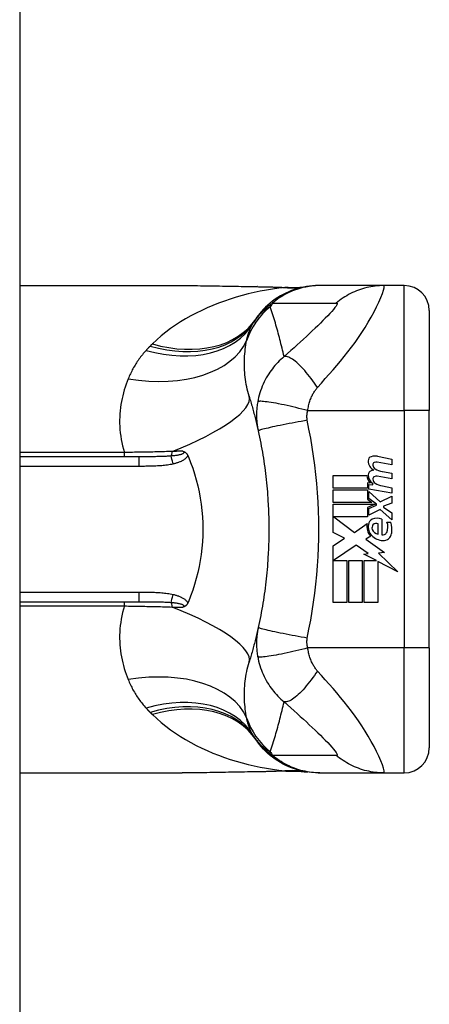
# Model space of a CAD drawing. Header units: inches. Extents: x 2.3 to 62.6, y 3.3 to 33.7.
# Tile 55 of 57: x 35.904 to 36.549, y 16.719 to 18.27. Entities that reach past the tile are written whole.
import ezdxf

# ---------------------------------------------------------------- set-up
doc = ezdxf.new("R2010")
doc.units = ezdxf.units.IN
doc.header["$MEASUREMENT"] = 0
doc.layers.add('Visible Edges(ANSI)', color=7, linetype='Continuous', lineweight=25)
doc.layers.add('Visible Tangent Edges(ANSI)', color=7, linetype='Continuous', lineweight=25)

msp = doc.modelspace()

# ---------------------------------------------------------------- linework, layer by layer
at = {"layer": 'Visible Edges(ANSI)'}
for p, q in [((35.9039, 25.2221), (35.9039, 9.7111)), ((35.9039, 17.851), (36.1599, 17.851)), ((36.3765, 17.851), (36.374, 17.851)), ((36.4769, 17.851), (36.3765, 17.851)), ((36.5094, 17.851), (36.4769, 17.851)), ((36.5488, 17.8116), (36.5488, 17.6541)), ((36.5488, 17.2801), (36.5488, 17.6541)), ((36.0913, 17.5813), (35.9039, 17.5813)), ((36.467, 17.5821), (36.4899, 17.5776)), ((36.4899, 17.5688), (36.4669, 17.5729)), ((36.4899, 17.5776), (36.4899, 17.5688)), ((36.3977, 17.5518), (36.4507, 17.5518)), ((36.3977, 17.532), (36.3977, 17.5518)), ((36.4899, 17.5464), (36.4669, 17.5505)), ((36.4749, 17.5579), (36.4899, 17.5552)), ((36.4899, 17.5552), (36.4899, 17.5464)), ((36.4516, 17.532), (36.3977, 17.532)), ((36.4516, 17.5402), (36.4516, 17.532)), ((36.4557, 17.5399), (36.4516, 17.5402)), ((36.4535, 17.5378), (36.4599, 17.5373)), ((36.4535, 17.5303), (36.4535, 17.5378)), ((36.4599, 17.5373), (36.4599, 17.5392)), ((36.4749, 17.5353), (36.4899, 17.5326)), ((36.4899, 17.5326), (36.4899, 17.5238)), ((36.3977, 17.5292), (36.4516, 17.5292)), ((36.3977, 17.5094), (36.3977, 17.5292)), ((36.4516, 17.5292), (36.4516, 17.5145)), ((36.4899, 17.5238), (36.4535, 17.5303)), ((36.4535, 17.5264), (36.4712, 17.5102)), ((36.4535, 17.5155), (36.4535, 17.5264)), ((36.4712, 17.5102), (36.4899, 17.5192)), ((36.4899, 17.5192), (36.4899, 17.5084)), ((36.4585, 17.5094), (36.3977, 17.5094)), ((36.3977, 17.5066), (36.4634, 17.5066)), ((36.3977, 17.462), (36.3977, 17.5066)), ((36.4516, 17.5145), (36.4585, 17.5094)), ((36.4634, 17.5066), (36.4516, 17.5016)), ((36.4516, 17.5016), (36.4516, 17.4866)), ((36.4657, 17.5066), (36.4535, 17.5155)), ((36.4535, 17.5), (36.4657, 17.5052)), ((36.4657, 17.5052), (36.4657, 17.5066)), ((36.4899, 17.5084), (36.4769, 17.5034)), ((36.4769, 17.5034), (36.4769, 17.5018)), ((36.4769, 17.5018), (36.4899, 17.4928)), ((36.3985, 17.4866), (36.4312, 17.4622)), ((36.4516, 17.4866), (36.3985, 17.4866)), ((36.4535, 17.4892), (36.4535, 17.5)), ((36.4713, 17.4984), (36.4535, 17.4892)), ((36.4899, 17.482), (36.4713, 17.4984)), ((36.4899, 17.4928), (36.4899, 17.482)), ((36.4312, 17.4622), (36.4511, 17.476)), ((36.4681, 17.4594), (36.4681, 17.4754)), ((36.4741, 17.4828), (36.4741, 17.4584)), ((36.4821, 17.4784), (36.4881, 17.4784)), ((36.4151, 17.4528), (36.3977, 17.462)), ((36.4565, 17.4561), (36.4488, 17.4514)), ((36.3977, 17.441), (36.4151, 17.4528)), ((36.3977, 17.3518), (36.3977, 17.441)), ((36.4339, 17.4422), (36.3981, 17.4176)), ((36.4526, 17.4291), (36.4339, 17.4422)), ((36.4488, 17.4514), (36.4782, 17.4305)), ((36.4459, 17.4278), (36.4526, 17.4291)), ((36.4655, 17.4176), (36.4459, 17.4278)), ((36.4782, 17.4305), (36.4687, 17.4292)), ((36.4687, 17.4292), (36.4995, 17.3999)), ((36.3981, 17.4176), (36.4191, 17.4176)), ((36.4191, 17.4176), (36.4191, 17.3518)), ((36.4219, 17.4176), (36.4433, 17.4176)), ((36.4219, 17.3518), (36.4219, 17.4176)), ((36.4433, 17.4176), (36.4433, 17.3518)), ((36.4463, 17.4176), (36.4655, 17.4176)), ((36.4463, 17.3518), (36.4463, 17.4176)), ((36.4677, 17.4165), (36.4677, 17.3518)), ((36.4995, 17.3999), (36.4677, 17.4165)), ((35.9039, 17.3529), (36.0913, 17.3529)), ((36.4191, 17.3518), (36.3977, 17.3518)), ((36.4433, 17.3518), (36.4219, 17.3518)), ((36.4677, 17.3518), (36.4463, 17.3518)), ((36.5488, 17.2801), (36.5488, 17.1226)), ((35.9039, 17.0833), (36.1599, 17.0833)), ((36.374, 17.0833), (36.3765, 17.0833)), ((36.3765, 17.0833), (36.4769, 17.0833)), ((36.4769, 17.0833), (36.5094, 17.0833))]:
    msp.add_line(p, q, dxfattribs=at)
at = {"layer": 'Visible Edges(ANSI)', "flags": 128}
for points in [[(36.1599, 17.851), (36.1889, 17.8508), (36.2184, 17.8505), (36.2483, 17.85), (36.2784, 17.8495)], [(36.374, 17.851), (36.3694, 17.8509), (36.3647, 17.8506), (36.36, 17.8501), (36.3553, 17.8495), (36.3506, 17.8486), (36.3459, 17.8476), (36.3412, 17.8463), (36.3365, 17.8449), (36.3319, 17.8432), (36.3274, 17.8414), (36.3229, 17.8393), (36.3186, 17.8371), (36.3143, 17.8347), (36.3101, 17.8322), (36.306, 17.8294), (36.3021, 17.8265), (36.2983, 17.8235), (36.2946, 17.8203), (36.2911, 17.817), (36.2878, 17.8136), (36.2846, 17.81), (36.2816, 17.8064), (36.2788, 17.8026), (36.2761, 17.7988)], [(36.2784, 17.8495), (36.3027, 17.849), (36.3265, 17.8482)], [(36.3265, 17.8482), (36.3417, 17.8482), (36.3568, 17.8497)], [(36.2651, 17.6766), (36.2658, 17.6744), (36.2665, 17.6722), (36.2671, 17.67), (36.2678, 17.6678), (36.2684, 17.6655), (36.2691, 17.6633), (36.2697, 17.661), (36.2704, 17.6588), (36.271, 17.6565), (36.2716, 17.6543), (36.2722, 17.652), (36.2728, 17.6497), (36.2734, 17.6474), (36.274, 17.6451), (36.2746, 17.6428), (36.2752, 17.6405), (36.2758, 17.6382), (36.2763, 17.6359), (36.2769, 17.6336), (36.2774, 17.6313), (36.278, 17.6289), (36.2785, 17.6266), (36.279, 17.6242), (36.2796, 17.6219)], [(36.2796, 17.6219), (36.2806, 17.6171), (36.2816, 17.6124), (36.2825, 17.6077), (36.2835, 17.6029), (36.2843, 17.5981), (36.2852, 17.5934), (36.286, 17.5886), (36.2868, 17.5838), (36.2876, 17.579), (36.2883, 17.5742), (36.289, 17.5694), (36.2897, 17.5646), (36.2903, 17.5598), (36.2909, 17.5549), (36.2915, 17.5501), (36.292, 17.5453), (36.2925, 17.5404), (36.293, 17.5356), (36.2934, 17.5308), (36.2938, 17.5259), (36.2942, 17.5211), (36.2945, 17.5162), (36.2948, 17.5113), (36.2951, 17.5065)], [(36.1608, 17.5901), (36.1611, 17.5899), (36.1615, 17.5898), (36.1619, 17.5897), (36.1623, 17.5895), (36.1626, 17.5894), (36.163, 17.5892), (36.1634, 17.589), (36.1638, 17.5888), (36.1641, 17.5886), (36.1645, 17.5884), (36.1649, 17.5881), (36.1652, 17.5878), (36.1656, 17.5875), (36.1659, 17.5872), (36.1663, 17.5868), (36.1666, 17.5865), (36.1669, 17.5861), (36.1672, 17.5857), (36.1675, 17.5853), (36.1678, 17.5849), (36.168, 17.5844), (36.1683, 17.584), (36.1685, 17.5835), (36.1687, 17.5831)], [(36.1687, 17.5831), (36.1687, 17.583), (36.1688, 17.5829), (36.1688, 17.5829), (36.1688, 17.5828), (36.1689, 17.5827), (36.1689, 17.5826), (36.1689, 17.5826), (36.169, 17.5825), (36.169, 17.5824), (36.169, 17.5823), (36.1691, 17.5823), (36.1691, 17.5822), (36.1691, 17.5821), (36.1692, 17.582), (36.1692, 17.582), (36.1692, 17.5819), (36.1693, 17.5818), (36.1693, 17.5817), (36.1693, 17.5817), (36.1693, 17.5816), (36.1694, 17.5815), (36.1694, 17.5814), (36.1694, 17.5814), (36.1695, 17.5813)], [(36.1695, 17.5813), (36.173, 17.5724), (36.1763, 17.5634), (36.1793, 17.5542), (36.182, 17.5449), (36.1843, 17.5354), (36.1864, 17.5259), (36.1882, 17.5162), (36.1896, 17.5064), (36.1907, 17.4966), (36.1915, 17.4868), (36.192, 17.4769), (36.1922, 17.467), (36.192, 17.4571), (36.1915, 17.4472), (36.1907, 17.4373), (36.1896, 17.4275), (36.1881, 17.4178), (36.1864, 17.4082), (36.1843, 17.3987), (36.1819, 17.3893), (36.1793, 17.38), (36.1763, 17.3709), (36.173, 17.3618), (36.1695, 17.3529)], [(36.2951, 17.5065), (36.2953, 17.5032), (36.2954, 17.4999), (36.2956, 17.4966), (36.2957, 17.4934), (36.2958, 17.4901), (36.2959, 17.4868), (36.296, 17.4835), (36.296, 17.4802), (36.2961, 17.477), (36.2961, 17.4737), (36.2961, 17.4704), (36.2962, 17.4671), (36.2961, 17.4638), (36.2961, 17.4606), (36.2961, 17.4573), (36.296, 17.454), (36.296, 17.4507), (36.2959, 17.4474), (36.2958, 17.4442), (36.2957, 17.4409), (36.2956, 17.4376), (36.2954, 17.4343), (36.2953, 17.431), (36.2951, 17.4278)], [(36.2951, 17.4278), (36.2948, 17.4229), (36.2945, 17.418), (36.2942, 17.4132), (36.2938, 17.4083), (36.2934, 17.4035), (36.293, 17.3986), (36.2925, 17.3938), (36.292, 17.389), (36.2915, 17.3841), (36.2909, 17.3793), (36.2903, 17.3745), (36.2897, 17.3696), (36.289, 17.3648), (36.2883, 17.36), (36.2876, 17.3552), (36.2868, 17.3504), (36.286, 17.3457), (36.2852, 17.3409), (36.2843, 17.3361), (36.2835, 17.3313), (36.2825, 17.3266), (36.2816, 17.3218), (36.2806, 17.3171), (36.2796, 17.3124)], [(36.1687, 17.3512), (36.1685, 17.3507), (36.1683, 17.3502), (36.168, 17.3498), (36.1678, 17.3494), (36.1675, 17.3489), (36.1672, 17.3485), (36.1669, 17.3481), (36.1666, 17.3478), (36.1663, 17.3474), (36.1659, 17.347), (36.1656, 17.3467), (36.1652, 17.3464), (36.1649, 17.3461), (36.1645, 17.3459), (36.1641, 17.3456), (36.1638, 17.3454), (36.1634, 17.3452), (36.163, 17.345), (36.1626, 17.3449), (36.1623, 17.3447), (36.1619, 17.3446), (36.1615, 17.3444), (36.1611, 17.3443), (36.1608, 17.3442)], [(36.1695, 17.3529), (36.1694, 17.3529), (36.1694, 17.3528), (36.1694, 17.3527), (36.1693, 17.3526), (36.1693, 17.3526), (36.1693, 17.3525), (36.1693, 17.3524), (36.1692, 17.3523), (36.1692, 17.3523), (36.1692, 17.3522), (36.1691, 17.3521), (36.1691, 17.352), (36.1691, 17.352), (36.169, 17.3519), (36.169, 17.3518), (36.169, 17.3518), (36.1689, 17.3517), (36.1689, 17.3516), (36.1689, 17.3515), (36.1688, 17.3515), (36.1688, 17.3514), (36.1688, 17.3513), (36.1687, 17.3512), (36.1687, 17.3512)], [(36.2796, 17.3124), (36.279, 17.31), (36.2785, 17.3077), (36.278, 17.3053), (36.2774, 17.303), (36.2769, 17.3006), (36.2763, 17.2983), (36.2758, 17.296), (36.2752, 17.2937), (36.2746, 17.2914), (36.274, 17.2891), (36.2734, 17.2868), (36.2728, 17.2845), (36.2722, 17.2822), (36.2716, 17.28), (36.271, 17.2777), (36.2704, 17.2754), (36.2697, 17.2732), (36.2691, 17.2709), (36.2684, 17.2687), (36.2678, 17.2665), (36.2671, 17.2643), (36.2665, 17.262), (36.2658, 17.2598), (36.2651, 17.2576)], [(36.374, 17.0833), (36.3694, 17.0834), (36.3647, 17.0836), (36.36, 17.0841), (36.3553, 17.0848), (36.3506, 17.0856), (36.3459, 17.0867), (36.3412, 17.0879), (36.3365, 17.0894), (36.3319, 17.091), (36.3274, 17.0929), (36.3229, 17.0949), (36.3186, 17.0971), (36.3143, 17.0995), (36.3101, 17.1021), (36.306, 17.1048), (36.3021, 17.1077), (36.2983, 17.1107), (36.2946, 17.1139), (36.2911, 17.1172), (36.2878, 17.1207), (36.2846, 17.1242), (36.2816, 17.1279), (36.2788, 17.1316), (36.2761, 17.1354)], [(36.2784, 17.0847), (36.2483, 17.0842), (36.2184, 17.0838), (36.1889, 17.0834), (36.1599, 17.0833)], [(36.3265, 17.0861), (36.3027, 17.0852), (36.2784, 17.0847)], [(36.3265, 17.0861), (36.3417, 17.086), (36.3568, 17.0845)]]:
    msp.add_lwpolyline(points, dxfattribs=at)
at = {"layer": 'Visible Edges(ANSI)'}
for centre, radius, start, end in [((36.5094, 17.8116), 0.0394, 0, 90), ((36.7686, 17.4671), 0.5938, 146.0379, 146.4792), ((36.372, 17.7298), 0.1181, 146.4792, 148.6999), ((36.4595, 17.5748), 0.007, 108.4748, 179.6788), ((36.4634, 17.5632), 0.0192, 79, 108.4748), ((36.4689, 17.5748), 0.0164, 179.6788, 243.9508), ((36.4638, 17.5687), 0.004, 113.5487, 186.1027), ((36.4682, 17.5691), 0.0084, 186.1027, 237.6083), ((36.4655, 17.5648), 0.0082, 79.9922, 113.5487), ((36.4667, 17.5515), 0.016, 178.7952, 226.5849), ((36.4593, 17.5528), 0.00676, 106.9928, 179.4776), ((36.4685, 17.5527), 0.016, 179.4776, 237.4114), ((36.4629, 17.5409), 0.0192, 93.6169, 106.9928), ((36.4638, 17.5463), 0.004, 113.5571, 186.03), ((36.4655, 17.5424), 0.0082, 80, 113.5571), ((36.4798, 17.5885), 0.031, 238.5584, 260.8257), ((36.4682, 17.5467), 0.0084, 186.03, 237.5992), ((36.4803, 17.5658), 0.031, 237.5992, 260), ((36.4725, 17.4711), 0.022, 167.079, 223.1785), ((36.4725, 17.4711), 0.0199, 170.4085, 224.1684), ((36.463, 17.4736), 0.0101, 113.8445, 175.0802), ((36.4658, 17.4693), 0.0073, 141.1652, 199.3797), ((36.4665, 17.4656), 0.0188, 66.1555, 113.8445), ((36.4651, 17.4699), 0.00637, 61.4547, 141.1652), ((36.4632, 17.4706), 0.0205, 334.6784, 22.5609), ((36.4495, 17.4664), 0.0405, 351.5605, 17.3343), ((36.4773, 17.4757), 0.0265, 224.1684, 266.5646), ((36.4695, 17.4706), 0.0112, 199.3797, 262.9975), ((36.4759, 17.4646), 0.0064, 253.5261, 334.6784), ((36.4765, 17.4624), 0.0132, 266.5646, 351.5605), ((36.372, 17.2044), 0.1181, 211.3001, 213.5208), ((36.7686, 17.4671), 0.5938, 213.5208, 213.9621), ((36.5094, 17.1226), 0.0394, 270, 0)]:
    msp.add_arc(centre, radius, start, end, dxfattribs=at)
at = {"layer": 'Visible Tangent Edges(ANSI)'}
for p, q in [((36.5094, 17.6541), (36.5094, 17.851)), ((36.3574, 17.6541), (36.5094, 17.6541)), ((36.5094, 17.6541), (36.5094, 17.2801)), ((36.5488, 17.6541), (36.5094, 17.6541)), ((36.0689, 17.588), (35.9039, 17.588)), ((36.0689, 17.5813), (36.0689, 17.588)), ((36.0913, 17.5813), (36.0913, 17.5667)), ((35.9039, 17.5667), (36.0913, 17.5667)), ((36.0913, 17.3675), (35.9039, 17.3675)), ((36.0913, 17.3675), (36.0913, 17.3529)), ((35.9039, 17.3462), (36.0689, 17.3462)), ((36.0689, 17.3462), (36.0689, 17.3529)), ((36.5094, 17.2801), (36.3574, 17.2801)), ((36.5488, 17.2801), (36.5094, 17.2801)), ((36.5094, 17.0833), (36.5094, 17.2801))]:
    msp.add_line(p, q, dxfattribs=at)
at = {"layer": 'Visible Tangent Edges(ANSI)', "flags": 128}
for points in [[(36.3215, 17.8481), (36.3118, 17.8469), (36.3021, 17.8455), (36.2924, 17.8439), (36.2827, 17.842), (36.2731, 17.84), (36.2636, 17.8378), (36.2541, 17.8353), (36.2447, 17.8326), (36.2354, 17.8297), (36.2262, 17.8266), (36.2171, 17.8233), (36.2081, 17.8198), (36.1993, 17.816), (36.1905, 17.812), (36.1819, 17.8078), (36.1735, 17.8033), (36.1652, 17.7986), (36.1571, 17.7937), (36.1492, 17.7886), (36.1414, 17.7832), (36.1339, 17.7775), (36.1266, 17.7716), (36.1196, 17.7655), (36.1128, 17.7591)], [(36.1599, 17.851), (36.1646, 17.851), (36.1694, 17.851), (36.1742, 17.8509), (36.179, 17.8509), (36.1839, 17.8509), (36.1887, 17.8508), (36.1936, 17.8508), (36.1985, 17.8507), (36.2033, 17.8506), (36.2082, 17.8506), (36.2131, 17.8505), (36.2181, 17.8504), (36.223, 17.8503), (36.2279, 17.8502), (36.2329, 17.8502), (36.2378, 17.8501), (36.2428, 17.85), (36.2478, 17.8499), (36.2528, 17.8498), (36.2578, 17.8497), (36.2628, 17.8496), (36.2678, 17.8495), (36.2728, 17.8494), (36.2779, 17.8494)], [(36.2784, 17.8495), (36.2784, 17.8495), (36.2784, 17.8495), (36.2784, 17.8495), (36.2783, 17.8495), (36.2783, 17.8495), (36.2783, 17.8495), (36.2783, 17.8495), (36.2782, 17.8495), (36.2782, 17.8495), (36.2782, 17.8495), (36.2782, 17.8495), (36.2781, 17.8495), (36.2781, 17.8495), (36.2781, 17.8495), (36.2781, 17.8495), (36.278, 17.8494), (36.278, 17.8494), (36.278, 17.8494), (36.278, 17.8494), (36.278, 17.8494), (36.2779, 17.8494), (36.2779, 17.8494), (36.2779, 17.8494), (36.2779, 17.8494)], [(36.2779, 17.8494), (36.2797, 17.8493), (36.2816, 17.8493), (36.2834, 17.8493), (36.2852, 17.8492), (36.2871, 17.8492), (36.2889, 17.8491), (36.2908, 17.8491), (36.2926, 17.8491), (36.2944, 17.849), (36.2962, 17.849), (36.2981, 17.8489), (36.2999, 17.8489), (36.3017, 17.8488), (36.3035, 17.8487), (36.3053, 17.8487), (36.3071, 17.8486), (36.309, 17.8486), (36.3108, 17.8485), (36.3126, 17.8484), (36.3143, 17.8484), (36.3161, 17.8483), (36.3179, 17.8482), (36.3197, 17.8481), (36.3215, 17.8481)], [(36.3765, 17.851), (36.3732, 17.8509), (36.3698, 17.8508), (36.3665, 17.8505), (36.3632, 17.8502), (36.3598, 17.8498), (36.3565, 17.8492), (36.3532, 17.8486), (36.3498, 17.8478), (36.3465, 17.847), (36.3433, 17.846), (36.34, 17.845), (36.3368, 17.8439), (36.3336, 17.8426), (36.3305, 17.8413), (36.3274, 17.8399), (36.3243, 17.8384), (36.3213, 17.8368), (36.3183, 17.8351), (36.3154, 17.8333), (36.3126, 17.8315), (36.3098, 17.8296), (36.3071, 17.8276), (36.3045, 17.8255), (36.3019, 17.8234)], [(36.3245, 17.8482), (36.3244, 17.8482), (36.3243, 17.8481), (36.3242, 17.8481), (36.3242, 17.8481), (36.3241, 17.8481), (36.324, 17.8481), (36.3239, 17.8481), (36.3238, 17.8481), (36.3237, 17.8481), (36.3235, 17.8481), (36.3234, 17.8481), (36.3233, 17.8481), (36.3232, 17.8481), (36.323, 17.8481), (36.3229, 17.8481), (36.3228, 17.8481), (36.3226, 17.8481), (36.3225, 17.8481), (36.3223, 17.8481), (36.3222, 17.8481), (36.322, 17.8481), (36.3218, 17.8481), (36.3217, 17.8481), (36.3215, 17.8481)], [(36.3265, 17.8482), (36.3265, 17.8482), (36.3264, 17.8482), (36.3263, 17.8482), (36.3262, 17.8482), (36.3261, 17.8482), (36.326, 17.8482), (36.3259, 17.8482), (36.3258, 17.8482), (36.3258, 17.8482), (36.3257, 17.8482), (36.3256, 17.8482), (36.3255, 17.8482), (36.3254, 17.8482), (36.3253, 17.8482), (36.3252, 17.8482), (36.3252, 17.8482), (36.3251, 17.8482), (36.325, 17.8482), (36.3249, 17.8482), (36.3248, 17.8482), (36.3247, 17.8482), (36.3246, 17.8482), (36.3245, 17.8482), (36.3245, 17.8482)], [(36.3728, 17.6906), (36.3789, 17.6975), (36.3851, 17.7044), (36.3912, 17.7113), (36.3972, 17.7182), (36.4032, 17.7251), (36.4091, 17.7321), (36.415, 17.7393), (36.4208, 17.7466), (36.4265, 17.754), (36.4321, 17.7616), (36.4375, 17.7693), (36.4428, 17.7771), (36.4479, 17.7851), (36.4528, 17.7932), (36.4575, 17.8013), (36.4618, 17.8094), (36.4658, 17.8173), (36.4694, 17.8249), (36.4725, 17.832), (36.475, 17.8384), (36.4767, 17.8437), (36.4777, 17.8477), (36.4777, 17.8502), (36.4769, 17.851)], [(36.4769, 17.851), (36.4736, 17.8509), (36.4702, 17.8508), (36.4669, 17.8505), (36.4636, 17.8502), (36.4602, 17.8498), (36.4569, 17.8492), (36.4536, 17.8486), (36.4503, 17.8478), (36.447, 17.847), (36.4437, 17.8461), (36.4404, 17.845), (36.4372, 17.8439), (36.434, 17.8426), (36.4309, 17.8413), (36.4278, 17.8399), (36.4248, 17.8384), (36.4218, 17.8368), (36.4188, 17.8351), (36.4159, 17.8334), (36.4131, 17.8315), (36.4103, 17.8296), (36.4076, 17.8276), (36.405, 17.8256), (36.4024, 17.8234)], [(36.2983, 17.8177), (36.2972, 17.8171), (36.2961, 17.8165), (36.295, 17.8158), (36.2939, 17.8152), (36.2929, 17.8145), (36.2918, 17.8137), (36.2907, 17.813), (36.2896, 17.8122), (36.2886, 17.8114), (36.2875, 17.8105), (36.2865, 17.8096), (36.2854, 17.8087), (36.2844, 17.8078), (36.2833, 17.8068), (36.2823, 17.8058), (36.2813, 17.8048), (36.2803, 17.8037), (36.2793, 17.8026), (36.2783, 17.8014), (36.2773, 17.8002), (36.2764, 17.799), (36.2754, 17.7977), (36.2745, 17.7964), (36.2735, 17.795)], [(36.2761, 17.7988), (36.2768, 17.7999), (36.2776, 17.801), (36.2783, 17.802), (36.2791, 17.8031), (36.28, 17.8041), (36.2808, 17.8051), (36.2817, 17.8062), (36.2826, 17.8072), (36.2836, 17.8082), (36.2845, 17.8093), (36.2855, 17.8103), (36.2866, 17.8113), (36.2876, 17.8123), (36.2888, 17.8134), (36.2899, 17.8144), (36.2911, 17.8154), (36.2923, 17.8164), (36.2935, 17.8174), (36.2948, 17.8184), (36.2961, 17.8194), (36.2975, 17.8204), (36.2989, 17.8214), (36.3004, 17.8224), (36.3019, 17.8234)], [(36.3201, 17.7391), (36.3193, 17.7425), (36.3185, 17.7459), (36.3178, 17.7493), (36.317, 17.7526), (36.3161, 17.756), (36.3153, 17.7593), (36.3145, 17.7627), (36.3136, 17.766), (36.3128, 17.7693), (36.3119, 17.7726), (36.311, 17.7759), (36.3101, 17.7792), (36.3092, 17.7824), (36.3083, 17.7857), (36.3073, 17.7889), (36.3064, 17.7922), (36.3054, 17.7954), (36.3044, 17.7986), (36.3035, 17.8018), (36.3025, 17.805), (36.3014, 17.8082), (36.3004, 17.8114), (36.2994, 17.8146), (36.2983, 17.8177)], [(36.3019, 17.8234), (36.3061, 17.8234), (36.3103, 17.8234), (36.3145, 17.8234), (36.3187, 17.8234), (36.3229, 17.8234), (36.327, 17.8234), (36.3312, 17.8234), (36.3354, 17.8234), (36.3396, 17.8234), (36.3438, 17.8234), (36.348, 17.8234), (36.3522, 17.8234), (36.3563, 17.8234), (36.3605, 17.8234), (36.3647, 17.8234), (36.3689, 17.8234), (36.3731, 17.8234), (36.3773, 17.8234), (36.3815, 17.8234), (36.3856, 17.8234), (36.3898, 17.8234), (36.394, 17.8234), (36.3982, 17.8234), (36.4024, 17.8234)], [(36.4024, 17.8234), (36.4035, 17.8232), (36.4038, 17.8223), (36.4033, 17.8208), (36.4021, 17.8188), (36.4003, 17.8163), (36.398, 17.8135), (36.3953, 17.8103), (36.3922, 17.8069), (36.3888, 17.8034), (36.3851, 17.7996), (36.3813, 17.7958), (36.3773, 17.7918), (36.3732, 17.7878), (36.3689, 17.7837), (36.3645, 17.7795), (36.3599, 17.7752), (36.3553, 17.7709), (36.3506, 17.7665), (36.3457, 17.7621), (36.3408, 17.7576), (36.3358, 17.7531), (36.3307, 17.7485), (36.3254, 17.7438), (36.3201, 17.7391)], [(36.2611, 17.7641), (36.2613, 17.7654), (36.2616, 17.7667), (36.2619, 17.768), (36.2622, 17.7692), (36.2625, 17.7705), (36.2629, 17.7717), (36.2632, 17.7729), (36.2636, 17.7741), (36.2639, 17.7753), (36.2643, 17.7765), (36.2647, 17.7776), (36.2651, 17.7787), (36.2656, 17.7799), (36.266, 17.781), (36.2664, 17.7821), (36.2669, 17.7831), (36.2674, 17.7842), (36.2679, 17.7852), (36.2684, 17.7863), (36.2689, 17.7873), (36.2694, 17.7883), (36.27, 17.7893), (36.2705, 17.7902), (36.2711, 17.7912)], [(36.2651, 17.6766), (36.264, 17.6803), (36.263, 17.684), (36.2621, 17.6878), (36.2613, 17.6915), (36.2606, 17.6953), (36.2599, 17.6991), (36.2594, 17.7029), (36.2589, 17.7067), (36.2585, 17.7104), (36.2582, 17.7142), (36.258, 17.7179), (36.2578, 17.7216), (36.2578, 17.7253), (36.2578, 17.729), (36.2578, 17.7326), (36.258, 17.7363), (36.2581, 17.7399), (36.2584, 17.7434), (36.2587, 17.747), (36.2591, 17.7505), (36.2595, 17.7539), (36.26, 17.7574), (36.2605, 17.7608), (36.2611, 17.7641)], [(36.1029, 17.7489), (36.1014, 17.7473), (36.0999, 17.7456), (36.0984, 17.7438), (36.097, 17.7421), (36.0956, 17.7404), (36.0942, 17.7386), (36.0929, 17.7368), (36.0916, 17.735), (36.0903, 17.7332), (36.0891, 17.7314), (36.0878, 17.7295), (36.0867, 17.7277), (36.0855, 17.7258), (36.0844, 17.7239), (36.0833, 17.722), (36.0822, 17.7201), (36.0812, 17.7181), (36.0802, 17.7162), (36.0792, 17.7142), (36.0782, 17.7122), (36.0773, 17.7102), (36.0764, 17.7082), (36.0755, 17.7062), (36.0747, 17.7041)], [(36.1094, 17.7557), (36.1092, 17.7555), (36.1089, 17.7552), (36.1086, 17.7549), (36.1083, 17.7546), (36.108, 17.7543), (36.1078, 17.7541), (36.1075, 17.7538), (36.1072, 17.7535), (36.1069, 17.7532), (36.1067, 17.7529), (36.1064, 17.7527), (36.1061, 17.7524), (36.1058, 17.7521), (36.1056, 17.7518), (36.1053, 17.7515), (36.105, 17.7512), (36.1048, 17.7509), (36.1045, 17.7507), (36.1042, 17.7504), (36.104, 17.7501), (36.1037, 17.7498), (36.1034, 17.7495), (36.1032, 17.7492), (36.1029, 17.7489)], [(36.1128, 17.7591), (36.1127, 17.759), (36.1125, 17.7588), (36.1124, 17.7587), (36.1123, 17.7585), (36.1121, 17.7584), (36.112, 17.7583), (36.1118, 17.7581), (36.1117, 17.758), (36.1115, 17.7578), (36.1114, 17.7577), (36.1113, 17.7576), (36.1111, 17.7574), (36.111, 17.7573), (36.1108, 17.7571), (36.1107, 17.757), (36.1106, 17.7569), (36.1104, 17.7567), (36.1103, 17.7566), (36.1101, 17.7564), (36.11, 17.7563), (36.1099, 17.7562), (36.1097, 17.756), (36.1096, 17.7559), (36.1094, 17.7557)], [(36.3201, 17.7391), (36.3175, 17.7369), (36.315, 17.7346), (36.3125, 17.7323), (36.3102, 17.7299), (36.308, 17.7275), (36.3058, 17.7251), (36.3037, 17.7226), (36.3017, 17.72), (36.2997, 17.7174), (36.2979, 17.7148), (36.296, 17.712), (36.2941, 17.709), (36.2922, 17.7057), (36.2904, 17.7024), (36.2888, 17.6991), (36.2872, 17.6957), (36.2857, 17.6923), (36.2844, 17.6889), (36.2832, 17.6854), (36.282, 17.682), (36.281, 17.6785), (36.2801, 17.6749), (36.2793, 17.6714), (36.2786, 17.6679)], [(36.3728, 17.6906), (36.3704, 17.6941), (36.368, 17.6975), (36.3655, 17.701), (36.363, 17.7044), (36.3604, 17.7077), (36.3578, 17.7109), (36.3552, 17.7141), (36.3526, 17.7171), (36.35, 17.72), (36.3474, 17.7227), (36.3449, 17.7252), (36.3424, 17.7276), (36.34, 17.7297), (36.3376, 17.7317), (36.3354, 17.7334), (36.3332, 17.7349), (36.3311, 17.7362), (36.3292, 17.7373), (36.3274, 17.7381), (36.3256, 17.7388), (36.3241, 17.7392), (36.3226, 17.7393), (36.3213, 17.7393), (36.3201, 17.7391)], [(36.0747, 17.7041), (36.073, 17.6998), (36.0714, 17.6955), (36.0699, 17.6911), (36.0685, 17.6866), (36.0673, 17.6821), (36.0661, 17.6775), (36.065, 17.6729), (36.0641, 17.6682), (36.0633, 17.6634), (36.0626, 17.6587), (36.0621, 17.6538), (36.0616, 17.649), (36.0614, 17.6441), (36.0612, 17.6391), (36.0613, 17.6342), (36.0614, 17.6292), (36.0618, 17.6241), (36.0623, 17.619), (36.0629, 17.6139), (36.0638, 17.6087), (36.0648, 17.6036), (36.066, 17.5984), (36.0673, 17.5932), (36.0689, 17.588)], [(36.3574, 17.6541), (36.3577, 17.656), (36.358, 17.658), (36.3584, 17.6599), (36.3588, 17.6618), (36.3593, 17.6636), (36.3598, 17.6655), (36.3604, 17.6673), (36.3609, 17.6691), (36.3615, 17.6708), (36.3622, 17.6726), (36.3628, 17.6743), (36.3635, 17.676), (36.3643, 17.6775), (36.3649, 17.6789), (36.3656, 17.6803), (36.3663, 17.6815), (36.3671, 17.6828), (36.3678, 17.684), (36.3686, 17.6852), (36.3694, 17.6863), (36.3702, 17.6875), (36.371, 17.6885), (36.3719, 17.6896), (36.3728, 17.6906)], [(36.2786, 17.6679), (36.2783, 17.6658), (36.278, 17.6637), (36.2777, 17.6617), (36.2775, 17.6597), (36.2773, 17.6576), (36.2771, 17.6556), (36.277, 17.6536), (36.2769, 17.6516), (36.2769, 17.6496), (36.2768, 17.6477), (36.2768, 17.6458), (36.2769, 17.6439), (36.2769, 17.6421), (36.277, 17.6402), (36.2772, 17.6383), (36.2773, 17.6365), (36.2775, 17.6346), (36.2777, 17.6328), (36.2779, 17.6309), (36.2782, 17.6291), (36.2785, 17.6273), (36.2788, 17.6255), (36.2792, 17.6237), (36.2796, 17.6219)], [(36.3574, 17.6541), (36.3529, 17.6553), (36.3483, 17.6564), (36.3436, 17.6576), (36.3389, 17.6587), (36.3342, 17.6598), (36.3295, 17.6609), (36.3249, 17.6619), (36.3203, 17.6629), (36.3159, 17.6638), (36.3116, 17.6647), (36.3075, 17.6655), (36.3035, 17.6662), (36.2999, 17.6668), (36.2964, 17.6674), (36.2933, 17.6678), (36.2904, 17.6681), (36.2879, 17.6684), (36.2856, 17.6686), (36.2837, 17.6687), (36.2821, 17.6687), (36.2808, 17.6686), (36.2798, 17.6684), (36.2791, 17.6682), (36.2786, 17.6679)], [(36.3567, 17.6388), (36.3566, 17.6394), (36.3565, 17.64), (36.3564, 17.6406), (36.3563, 17.6413), (36.3563, 17.6419), (36.3562, 17.6425), (36.3562, 17.6431), (36.3562, 17.6437), (36.3562, 17.6444), (36.3562, 17.645), (36.3562, 17.6456), (36.3562, 17.6462), (36.3562, 17.6469), (36.3563, 17.6475), (36.3563, 17.6481), (36.3564, 17.6488), (36.3564, 17.6495), (36.3565, 17.6501), (36.3566, 17.6508), (36.3568, 17.6515), (36.3569, 17.6521), (36.357, 17.6528), (36.3572, 17.6535), (36.3574, 17.6541)], [(36.3567, 17.6388), (36.3521, 17.638), (36.3473, 17.6371), (36.3425, 17.6362), (36.3377, 17.6354), (36.3329, 17.6344), (36.3281, 17.6335), (36.3234, 17.6326), (36.3187, 17.6317), (36.3142, 17.6308), (36.3099, 17.6299), (36.3058, 17.629), (36.3019, 17.6282), (36.2982, 17.6274), (36.2949, 17.6266), (36.2919, 17.6259), (36.2892, 17.6252), (36.2868, 17.6246), (36.2848, 17.624), (36.2831, 17.6235), (36.2818, 17.6231), (36.2807, 17.6227), (36.2801, 17.6223), (36.2797, 17.6221), (36.2796, 17.6219)], [(36.3567, 17.2954), (36.3594, 17.3096), (36.3621, 17.3237), (36.3646, 17.3379), (36.3667, 17.3522), (36.3687, 17.3665), (36.3703, 17.3808), (36.3717, 17.3951), (36.3729, 17.4095), (36.3738, 17.4239), (36.3744, 17.4383), (36.3748, 17.4527), (36.3749, 17.4671), (36.3748, 17.4815), (36.3744, 17.4959), (36.3738, 17.5103), (36.3729, 17.5247), (36.3717, 17.5391), (36.3703, 17.5534), (36.3687, 17.5678), (36.3667, 17.582), (36.3646, 17.5963), (36.3621, 17.6105), (36.3594, 17.6247), (36.3567, 17.6388)], [(36.144, 17.5897), (36.141, 17.5896), (36.138, 17.5895), (36.135, 17.5894), (36.1319, 17.5893), (36.1289, 17.5892), (36.1258, 17.5892), (36.1227, 17.5891), (36.1196, 17.589), (36.1165, 17.5889), (36.1134, 17.5888), (36.1103, 17.5888), (36.1071, 17.5887), (36.104, 17.5886), (36.1008, 17.5886), (36.0976, 17.5885), (36.0945, 17.5884), (36.0913, 17.5884), (36.0881, 17.5883), (36.0849, 17.5883), (36.0817, 17.5882), (36.0785, 17.5882), (36.0753, 17.5881), (36.0721, 17.5881), (36.0689, 17.588)], [(36.1422, 17.5824), (36.1403, 17.5823), (36.1383, 17.5821), (36.1363, 17.582), (36.1343, 17.5819), (36.1323, 17.5818), (36.1302, 17.5817), (36.1282, 17.5817), (36.1261, 17.5816), (36.124, 17.5816), (36.1219, 17.5815), (36.1198, 17.5815), (36.1176, 17.5814), (36.1155, 17.5814), (36.1133, 17.5814), (36.1112, 17.5814), (36.109, 17.5813), (36.1068, 17.5813), (36.1046, 17.5813), (36.1024, 17.5813), (36.1002, 17.5813), (36.098, 17.5813), (36.0958, 17.5813), (36.0935, 17.5813), (36.0913, 17.5813)], [(36.1608, 17.5901), (36.1614, 17.5896), (36.1618, 17.5891), (36.1622, 17.5886), (36.1623, 17.5881), (36.1622, 17.5876), (36.162, 17.5871), (36.1615, 17.5866), (36.1609, 17.5861), (36.1602, 17.5857), (36.1594, 17.5854), (36.1584, 17.585), (36.1574, 17.5847), (36.1563, 17.5844), (36.1552, 17.5841), (36.154, 17.5839), (36.1528, 17.5837), (36.1516, 17.5835), (36.1503, 17.5833), (36.149, 17.5831), (36.1477, 17.5829), (36.1464, 17.5828), (36.145, 17.5827), (36.1436, 17.5825), (36.1422, 17.5824)], [(36.1608, 17.5901), (36.1601, 17.59), (36.1594, 17.59), (36.1587, 17.59), (36.158, 17.59), (36.1573, 17.59), (36.1566, 17.59), (36.1559, 17.59), (36.1552, 17.5899), (36.1545, 17.5899), (36.1538, 17.5899), (36.1531, 17.5899), (36.1524, 17.5899), (36.1517, 17.5899), (36.151, 17.5899), (36.1503, 17.5898), (36.1496, 17.5898), (36.1489, 17.5898), (36.1482, 17.5898), (36.1475, 17.5898), (36.1468, 17.5898), (36.1461, 17.5898), (36.1454, 17.5897), (36.1447, 17.5897), (36.144, 17.5897)], [(36.1454, 17.5703), (36.1465, 17.5705), (36.1476, 17.5708), (36.1487, 17.5711), (36.1498, 17.5714), (36.1509, 17.5717), (36.152, 17.572), (36.1531, 17.5724), (36.1542, 17.5728), (36.1552, 17.5732), (36.1563, 17.5736), (36.1573, 17.574), (36.1584, 17.5745), (36.1594, 17.575), (36.1604, 17.5755), (36.1614, 17.5761), (36.1623, 17.5767), (36.1633, 17.5773), (36.1642, 17.578), (36.1651, 17.5787), (36.1659, 17.5795), (36.1667, 17.5803), (36.1674, 17.5812), (36.1681, 17.5821), (36.1687, 17.5831)], [(36.0913, 17.5667), (36.0936, 17.5667), (36.0958, 17.5667), (36.0981, 17.5667), (36.1004, 17.5667), (36.1026, 17.5668), (36.1049, 17.5668), (36.1071, 17.5668), (36.1094, 17.5669), (36.1117, 17.5669), (36.1139, 17.567), (36.1162, 17.5671), (36.1184, 17.5672), (36.1207, 17.5673), (36.1229, 17.5674), (36.1252, 17.5676), (36.1275, 17.5677), (36.1297, 17.5679), (36.132, 17.5682), (36.1342, 17.5684), (36.1365, 17.5687), (36.1387, 17.569), (36.1409, 17.5694), (36.1432, 17.5698), (36.1454, 17.5703)], [(36.1454, 17.364), (36.1432, 17.3644), (36.1409, 17.3648), (36.1387, 17.3652), (36.1365, 17.3655), (36.1342, 17.3658), (36.132, 17.3661), (36.1297, 17.3663), (36.1275, 17.3665), (36.1252, 17.3667), (36.1229, 17.3668), (36.1207, 17.367), (36.1184, 17.3671), (36.1162, 17.3672), (36.1139, 17.3672), (36.1117, 17.3673), (36.1094, 17.3674), (36.1071, 17.3674), (36.1049, 17.3674), (36.1026, 17.3675), (36.1004, 17.3675), (36.0981, 17.3675), (36.0958, 17.3675), (36.0936, 17.3675), (36.0913, 17.3675)], [(36.1687, 17.3512), (36.1681, 17.3521), (36.1674, 17.353), (36.1667, 17.3539), (36.1659, 17.3547), (36.1651, 17.3555), (36.1642, 17.3562), (36.1633, 17.3569), (36.1623, 17.3575), (36.1614, 17.3581), (36.1604, 17.3587), (36.1594, 17.3592), (36.1584, 17.3597), (36.1573, 17.3602), (36.1563, 17.3607), (36.1552, 17.3611), (36.1542, 17.3615), (36.1531, 17.3619), (36.152, 17.3622), (36.1509, 17.3626), (36.1498, 17.3629), (36.1487, 17.3632), (36.1476, 17.3635), (36.1465, 17.3637), (36.1454, 17.364)], [(36.0689, 17.3462), (36.0673, 17.341), (36.066, 17.3358), (36.0648, 17.3307), (36.0638, 17.3255), (36.0629, 17.3203), (36.0623, 17.3152), (36.0618, 17.3101), (36.0614, 17.3051), (36.0613, 17.3001), (36.0612, 17.2951), (36.0614, 17.2901), (36.0616, 17.2852), (36.0621, 17.2804), (36.0626, 17.2756), (36.0633, 17.2708), (36.0641, 17.2661), (36.065, 17.2614), (36.0661, 17.2567), (36.0673, 17.2522), (36.0685, 17.2476), (36.0699, 17.2432), (36.0714, 17.2388), (36.073, 17.2344), (36.0747, 17.2301)], [(36.0689, 17.3462), (36.0721, 17.3462), (36.0753, 17.3461), (36.0785, 17.3461), (36.0817, 17.346), (36.0849, 17.346), (36.0881, 17.3459), (36.0913, 17.3459), (36.0945, 17.3458), (36.0976, 17.3457), (36.1008, 17.3457), (36.104, 17.3456), (36.1071, 17.3455), (36.1103, 17.3455), (36.1134, 17.3454), (36.1165, 17.3453), (36.1196, 17.3452), (36.1227, 17.3452), (36.1258, 17.3451), (36.1289, 17.345), (36.1319, 17.3449), (36.135, 17.3448), (36.138, 17.3447), (36.141, 17.3446), (36.144, 17.3445)], [(36.0913, 17.3529), (36.0935, 17.3529), (36.0958, 17.3529), (36.098, 17.3529), (36.1002, 17.3529), (36.1024, 17.3529), (36.1046, 17.3529), (36.1068, 17.3529), (36.109, 17.3529), (36.1112, 17.3529), (36.1133, 17.3529), (36.1155, 17.3528), (36.1176, 17.3528), (36.1198, 17.3528), (36.1219, 17.3527), (36.124, 17.3527), (36.1261, 17.3526), (36.1282, 17.3526), (36.1302, 17.3525), (36.1323, 17.3524), (36.1343, 17.3523), (36.1363, 17.3522), (36.1383, 17.3521), (36.1403, 17.352), (36.1422, 17.3518)], [(36.1422, 17.3518), (36.1436, 17.3517), (36.145, 17.3516), (36.1464, 17.3514), (36.1477, 17.3513), (36.149, 17.3511), (36.1503, 17.351), (36.1516, 17.3508), (36.1528, 17.3506), (36.154, 17.3503), (36.1552, 17.3501), (36.1563, 17.3498), (36.1574, 17.3495), (36.1584, 17.3492), (36.1594, 17.3489), (36.1602, 17.3485), (36.1609, 17.3481), (36.1615, 17.3476), (36.162, 17.3472), (36.1622, 17.3467), (36.1623, 17.3462), (36.1622, 17.3457), (36.1618, 17.3452), (36.1614, 17.3447), (36.1608, 17.3442)], [(36.144, 17.3445), (36.1447, 17.3445), (36.1454, 17.3445), (36.1461, 17.3445), (36.1468, 17.3445), (36.1475, 17.3445), (36.1482, 17.3444), (36.1489, 17.3444), (36.1496, 17.3444), (36.1503, 17.3444), (36.151, 17.3444), (36.1517, 17.3444), (36.1524, 17.3444), (36.1531, 17.3443), (36.1538, 17.3443), (36.1545, 17.3443), (36.1552, 17.3443), (36.1559, 17.3443), (36.1566, 17.3443), (36.1573, 17.3443), (36.158, 17.3442), (36.1587, 17.3442), (36.1594, 17.3442), (36.1601, 17.3442), (36.1608, 17.3442)], [(36.2796, 17.3124), (36.2792, 17.3106), (36.2788, 17.3088), (36.2785, 17.3069), (36.2782, 17.3051), (36.2779, 17.3033), (36.2777, 17.3015), (36.2775, 17.2996), (36.2773, 17.2978), (36.2772, 17.2959), (36.277, 17.294), (36.2769, 17.2922), (36.2769, 17.2903), (36.2768, 17.2884), (36.2768, 17.2865), (36.2769, 17.2846), (36.2769, 17.2827), (36.277, 17.2807), (36.2771, 17.2786), (36.2773, 17.2766), (36.2775, 17.2746), (36.2777, 17.2725), (36.278, 17.2705), (36.2783, 17.2684), (36.2786, 17.2664)], [(36.3567, 17.2954), (36.3521, 17.2963), (36.3473, 17.2971), (36.3425, 17.298), (36.3377, 17.2989), (36.3329, 17.2998), (36.3281, 17.3007), (36.3234, 17.3016), (36.3187, 17.3026), (36.3142, 17.3035), (36.3099, 17.3044), (36.3058, 17.3052), (36.3019, 17.3061), (36.2982, 17.3069), (36.2949, 17.3077), (36.2919, 17.3084), (36.2892, 17.309), (36.2868, 17.3097), (36.2848, 17.3102), (36.2831, 17.3107), (36.2818, 17.3112), (36.2807, 17.3116), (36.2801, 17.3119), (36.2797, 17.3122), (36.2796, 17.3124)], [(36.3574, 17.2801), (36.3572, 17.2808), (36.357, 17.2815), (36.3569, 17.2821), (36.3568, 17.2828), (36.3566, 17.2834), (36.3565, 17.2841), (36.3564, 17.2848), (36.3564, 17.2854), (36.3563, 17.2861), (36.3563, 17.2867), (36.3562, 17.2874), (36.3562, 17.288), (36.3562, 17.2886), (36.3562, 17.2892), (36.3562, 17.2899), (36.3562, 17.2905), (36.3562, 17.2911), (36.3562, 17.2917), (36.3563, 17.2924), (36.3563, 17.293), (36.3564, 17.2936), (36.3565, 17.2942), (36.3566, 17.2948), (36.3567, 17.2954)], [(36.3574, 17.2801), (36.3529, 17.2789), (36.3483, 17.2778), (36.3436, 17.2766), (36.3389, 17.2755), (36.3342, 17.2744), (36.3295, 17.2733), (36.3249, 17.2723), (36.3203, 17.2713), (36.3159, 17.2704), (36.3116, 17.2695), (36.3075, 17.2687), (36.3035, 17.268), (36.2999, 17.2674), (36.2964, 17.2669), (36.2933, 17.2664), (36.2904, 17.2661), (36.2879, 17.2658), (36.2856, 17.2657), (36.2837, 17.2656), (36.2821, 17.2656), (36.2808, 17.2657), (36.2798, 17.2658), (36.2791, 17.2661), (36.2786, 17.2664)], [(36.3728, 17.2436), (36.3719, 17.2447), (36.371, 17.2457), (36.3702, 17.2468), (36.3694, 17.2479), (36.3686, 17.249), (36.3678, 17.2502), (36.3671, 17.2514), (36.3663, 17.2527), (36.3656, 17.254), (36.3649, 17.2553), (36.3643, 17.2567), (36.3635, 17.2583), (36.3628, 17.26), (36.3622, 17.2617), (36.3615, 17.2634), (36.3609, 17.2651), (36.3604, 17.2669), (36.3598, 17.2688), (36.3593, 17.2706), (36.3588, 17.2725), (36.3584, 17.2744), (36.358, 17.2763), (36.3577, 17.2782), (36.3574, 17.2801)], [(36.2611, 17.1701), (36.2605, 17.1735), (36.26, 17.1769), (36.2595, 17.1803), (36.2591, 17.1838), (36.2587, 17.1873), (36.2584, 17.1908), (36.2581, 17.1944), (36.258, 17.198), (36.2578, 17.2016), (36.2578, 17.2053), (36.2578, 17.2089), (36.2578, 17.2126), (36.258, 17.2163), (36.2582, 17.2201), (36.2585, 17.2238), (36.2589, 17.2276), (36.2594, 17.2314), (36.2599, 17.2351), (36.2606, 17.2389), (36.2613, 17.2427), (36.2621, 17.2465), (36.263, 17.2502), (36.264, 17.2539), (36.2651, 17.2576)], [(36.2786, 17.2664), (36.2793, 17.2628), (36.2801, 17.2593), (36.281, 17.2558), (36.282, 17.2523), (36.2832, 17.2488), (36.2844, 17.2453), (36.2857, 17.2419), (36.2872, 17.2385), (36.2888, 17.2352), (36.2904, 17.2319), (36.2922, 17.2286), (36.2941, 17.2253), (36.296, 17.2222), (36.2979, 17.2195), (36.2997, 17.2168), (36.3017, 17.2142), (36.3037, 17.2117), (36.3058, 17.2092), (36.308, 17.2067), (36.3102, 17.2043), (36.3125, 17.2019), (36.315, 17.1996), (36.3175, 17.1974), (36.3201, 17.1951)], [(36.3728, 17.2436), (36.3704, 17.2402), (36.368, 17.2367), (36.3655, 17.2333), (36.363, 17.2299), (36.3604, 17.2265), (36.3578, 17.2233), (36.3552, 17.2202), (36.3526, 17.2172), (36.35, 17.2143), (36.3474, 17.2116), (36.3449, 17.209), (36.3424, 17.2067), (36.34, 17.2045), (36.3376, 17.2025), (36.3354, 17.2008), (36.3332, 17.1993), (36.3311, 17.198), (36.3292, 17.1969), (36.3274, 17.1961), (36.3256, 17.1955), (36.3241, 17.1951), (36.3226, 17.1949), (36.3213, 17.1949), (36.3201, 17.1951)], [(36.4769, 17.0833), (36.4777, 17.0841), (36.4776, 17.0866), (36.4767, 17.0906), (36.475, 17.0959), (36.4725, 17.1022), (36.4694, 17.1093), (36.4658, 17.1169), (36.4618, 17.1248), (36.4575, 17.1329), (36.4528, 17.141), (36.4479, 17.1491), (36.4428, 17.1571), (36.4375, 17.165), (36.4321, 17.1727), (36.4265, 17.1802), (36.4208, 17.1877), (36.415, 17.1949), (36.4091, 17.2021), (36.4032, 17.2091), (36.3972, 17.2161), (36.3912, 17.223), (36.3851, 17.2298), (36.3789, 17.2368), (36.3728, 17.2436)], [(36.0747, 17.2301), (36.0755, 17.2281), (36.0764, 17.226), (36.0773, 17.224), (36.0782, 17.222), (36.0792, 17.22), (36.0802, 17.2181), (36.0812, 17.2161), (36.0822, 17.2142), (36.0833, 17.2123), (36.0844, 17.2103), (36.0855, 17.2085), (36.0867, 17.2066), (36.0878, 17.2047), (36.0891, 17.2029), (36.0903, 17.201), (36.0916, 17.1992), (36.0929, 17.1974), (36.0942, 17.1956), (36.0956, 17.1939), (36.097, 17.1921), (36.0984, 17.1904), (36.0999, 17.1887), (36.1014, 17.187), (36.1029, 17.1853)], [(36.2983, 17.1165), (36.2994, 17.1197), (36.3004, 17.1228), (36.3014, 17.126), (36.3025, 17.1292), (36.3035, 17.1324), (36.3044, 17.1356), (36.3054, 17.1388), (36.3064, 17.1421), (36.3073, 17.1453), (36.3083, 17.1485), (36.3092, 17.1518), (36.3101, 17.1551), (36.311, 17.1584), (36.3119, 17.1616), (36.3128, 17.1649), (36.3136, 17.1683), (36.3145, 17.1716), (36.3153, 17.1749), (36.3161, 17.1783), (36.317, 17.1816), (36.3178, 17.185), (36.3185, 17.1883), (36.3193, 17.1917), (36.3201, 17.1951)], [(36.3201, 17.1951), (36.3254, 17.1905), (36.3307, 17.1858), (36.3358, 17.1812), (36.3408, 17.1767), (36.3457, 17.1722), (36.3506, 17.1677), (36.3553, 17.1634), (36.3599, 17.159), (36.3645, 17.1548), (36.3689, 17.1506), (36.3732, 17.1465), (36.3773, 17.1424), (36.3813, 17.1385), (36.3851, 17.1346), (36.3888, 17.1309), (36.3922, 17.1273), (36.3953, 17.1239), (36.398, 17.1207), (36.4003, 17.1179), (36.4021, 17.1154), (36.4033, 17.1134), (36.4038, 17.1119), (36.4035, 17.111), (36.4024, 17.1108)], [(36.1029, 17.1853), (36.1032, 17.185), (36.1034, 17.1847), (36.1037, 17.1844), (36.104, 17.1842), (36.1042, 17.1839), (36.1045, 17.1836), (36.1048, 17.1833), (36.105, 17.183), (36.1053, 17.1827), (36.1056, 17.1824), (36.1058, 17.1822), (36.1061, 17.1819), (36.1064, 17.1816), (36.1067, 17.1813), (36.1069, 17.181), (36.1072, 17.1807), (36.1075, 17.1805), (36.1078, 17.1802), (36.108, 17.1799), (36.1083, 17.1796), (36.1086, 17.1793), (36.1089, 17.1791), (36.1092, 17.1788), (36.1094, 17.1785)], [(36.1094, 17.1785), (36.1096, 17.1784), (36.1097, 17.1782), (36.1099, 17.1781), (36.11, 17.1779), (36.1101, 17.1778), (36.1103, 17.1777), (36.1104, 17.1775), (36.1106, 17.1774), (36.1107, 17.1772), (36.1108, 17.1771), (36.111, 17.177), (36.1111, 17.1768), (36.1113, 17.1767), (36.1114, 17.1765), (36.1115, 17.1764), (36.1117, 17.1763), (36.1118, 17.1761), (36.112, 17.176), (36.1121, 17.1758), (36.1123, 17.1757), (36.1124, 17.1756), (36.1125, 17.1754), (36.1127, 17.1753), (36.1128, 17.1751)], [(36.1128, 17.1751), (36.1196, 17.1688), (36.1266, 17.1626), (36.1339, 17.1567), (36.1414, 17.1511), (36.1492, 17.1457), (36.1571, 17.1405), (36.1652, 17.1356), (36.1735, 17.1309), (36.1819, 17.1265), (36.1905, 17.1223), (36.1992, 17.1183), (36.2081, 17.1145), (36.2171, 17.1109), (36.2262, 17.1076), (36.2354, 17.1045), (36.2447, 17.1016), (36.2541, 17.0989), (36.2636, 17.0965), (36.2731, 17.0942), (36.2827, 17.0922), (36.2924, 17.0904), (36.3021, 17.0888), (36.3118, 17.0874), (36.3215, 17.0862)], [(36.2711, 17.1431), (36.2705, 17.144), (36.27, 17.145), (36.2694, 17.146), (36.2689, 17.147), (36.2684, 17.148), (36.2679, 17.149), (36.2674, 17.1501), (36.2669, 17.1511), (36.2664, 17.1522), (36.266, 17.1533), (36.2656, 17.1544), (36.2651, 17.1555), (36.2647, 17.1566), (36.2643, 17.1578), (36.2639, 17.1589), (36.2636, 17.1601), (36.2632, 17.1613), (36.2629, 17.1625), (36.2625, 17.1638), (36.2622, 17.165), (36.2619, 17.1663), (36.2616, 17.1675), (36.2613, 17.1688), (36.2611, 17.1701)], [(36.2735, 17.1392), (36.2745, 17.1378), (36.2754, 17.1365), (36.2764, 17.1352), (36.2773, 17.134), (36.2783, 17.1328), (36.2793, 17.1317), (36.2803, 17.1305), (36.2813, 17.1295), (36.2823, 17.1284), (36.2833, 17.1274), (36.2844, 17.1264), (36.2854, 17.1255), (36.2865, 17.1246), (36.2875, 17.1237), (36.2886, 17.1229), (36.2896, 17.1221), (36.2907, 17.1213), (36.2918, 17.1205), (36.2929, 17.1198), (36.2939, 17.1191), (36.295, 17.1184), (36.2961, 17.1177), (36.2972, 17.1171), (36.2983, 17.1165)], [(36.3019, 17.1108), (36.3004, 17.1118), (36.2989, 17.1128), (36.2975, 17.1138), (36.2961, 17.1148), (36.2948, 17.1158), (36.2935, 17.1168), (36.2923, 17.1178), (36.2911, 17.1188), (36.2899, 17.1199), (36.2888, 17.1209), (36.2876, 17.1219), (36.2866, 17.1229), (36.2855, 17.1239), (36.2845, 17.125), (36.2836, 17.126), (36.2826, 17.127), (36.2817, 17.1281), (36.2808, 17.1291), (36.28, 17.1301), (36.2791, 17.1312), (36.2783, 17.1322), (36.2776, 17.1333), (36.2768, 17.1343), (36.2761, 17.1354)], [(36.3765, 17.0833), (36.3732, 17.0833), (36.3698, 17.0835), (36.3665, 17.0837), (36.3632, 17.084), (36.3598, 17.0845), (36.3565, 17.085), (36.3532, 17.0857), (36.3498, 17.0864), (36.3465, 17.0872), (36.3433, 17.0882), (36.34, 17.0892), (36.3368, 17.0904), (36.3336, 17.0916), (36.3305, 17.0929), (36.3274, 17.0943), (36.3243, 17.0959), (36.3213, 17.0974), (36.3183, 17.0991), (36.3154, 17.1009), (36.3126, 17.1027), (36.3098, 17.1046), (36.3071, 17.1066), (36.3045, 17.1087), (36.3019, 17.1108)], [(36.4024, 17.1108), (36.3982, 17.1108), (36.394, 17.1108), (36.3898, 17.1108), (36.3856, 17.1108), (36.3815, 17.1108), (36.3773, 17.1108), (36.3731, 17.1108), (36.3689, 17.1108), (36.3647, 17.1108), (36.3605, 17.1108), (36.3563, 17.1108), (36.3522, 17.1108), (36.348, 17.1108), (36.3438, 17.1108), (36.3396, 17.1108), (36.3354, 17.1108), (36.3312, 17.1108), (36.327, 17.1108), (36.3229, 17.1108), (36.3187, 17.1108), (36.3145, 17.1108), (36.3103, 17.1108), (36.3061, 17.1108), (36.3019, 17.1108)], [(36.4769, 17.0833), (36.4736, 17.0833), (36.4702, 17.0835), (36.4669, 17.0837), (36.4636, 17.084), (36.4602, 17.0845), (36.4569, 17.085), (36.4536, 17.0857), (36.4503, 17.0864), (36.447, 17.0872), (36.4437, 17.0882), (36.4404, 17.0892), (36.4372, 17.0904), (36.434, 17.0916), (36.4309, 17.0929), (36.4278, 17.0943), (36.4248, 17.0958), (36.4218, 17.0974), (36.4188, 17.0991), (36.4159, 17.1009), (36.4131, 17.1027), (36.4103, 17.1046), (36.4076, 17.1066), (36.405, 17.1087), (36.4024, 17.1108)], [(36.2779, 17.0849), (36.2728, 17.0848), (36.2678, 17.0847), (36.2628, 17.0846), (36.2578, 17.0845), (36.2528, 17.0844), (36.2478, 17.0844), (36.2428, 17.0843), (36.2378, 17.0842), (36.2329, 17.0841), (36.2279, 17.084), (36.223, 17.0839), (36.2181, 17.0838), (36.2131, 17.0838), (36.2082, 17.0837), (36.2033, 17.0836), (36.1985, 17.0835), (36.1936, 17.0835), (36.1887, 17.0834), (36.1839, 17.0834), (36.179, 17.0833), (36.1742, 17.0833), (36.1694, 17.0833), (36.1646, 17.0833), (36.1599, 17.0833)], [(36.3215, 17.0862), (36.3197, 17.0861), (36.3179, 17.086), (36.3161, 17.0859), (36.3143, 17.0859), (36.3126, 17.0858), (36.3108, 17.0857), (36.309, 17.0857), (36.3071, 17.0856), (36.3053, 17.0855), (36.3035, 17.0855), (36.3017, 17.0854), (36.2999, 17.0854), (36.2981, 17.0853), (36.2962, 17.0853), (36.2944, 17.0852), (36.2926, 17.0852), (36.2908, 17.0851), (36.2889, 17.0851), (36.2871, 17.0851), (36.2852, 17.085), (36.2834, 17.085), (36.2816, 17.0849), (36.2797, 17.0849), (36.2779, 17.0849)], [(36.2784, 17.0847), (36.2784, 17.0847), (36.2784, 17.0847), (36.2784, 17.0847), (36.2783, 17.0847), (36.2783, 17.0847), (36.2783, 17.0847), (36.2783, 17.0847), (36.2782, 17.0847), (36.2782, 17.0847), (36.2782, 17.0847), (36.2782, 17.0848), (36.2781, 17.0848), (36.2781, 17.0848), (36.2781, 17.0848), (36.2781, 17.0848), (36.278, 17.0848), (36.278, 17.0848), (36.278, 17.0848), (36.278, 17.0848), (36.278, 17.0848), (36.2779, 17.0848), (36.2779, 17.0849), (36.2779, 17.0849), (36.2779, 17.0849)], [(36.3215, 17.0862), (36.3217, 17.0862), (36.3218, 17.0862), (36.322, 17.0862), (36.3222, 17.0862), (36.3223, 17.0862), (36.3225, 17.0862), (36.3226, 17.0862), (36.3228, 17.0861), (36.3229, 17.0861), (36.323, 17.0861), (36.3232, 17.0861), (36.3233, 17.0861), (36.3234, 17.0861), (36.3235, 17.0861), (36.3237, 17.0861), (36.3238, 17.0861), (36.3239, 17.0861), (36.324, 17.0861), (36.3241, 17.0861), (36.3242, 17.0861), (36.3242, 17.0861), (36.3243, 17.0861), (36.3244, 17.0861), (36.3245, 17.0861)], [(36.3245, 17.0861), (36.3245, 17.0861), (36.3246, 17.0861), (36.3247, 17.0861), (36.3248, 17.0861), (36.3249, 17.0861), (36.325, 17.0861), (36.3251, 17.0861), (36.3252, 17.0861), (36.3252, 17.086), (36.3253, 17.086), (36.3254, 17.086), (36.3255, 17.086), (36.3256, 17.086), (36.3257, 17.086), (36.3258, 17.086), (36.3258, 17.086), (36.3259, 17.086), (36.326, 17.086), (36.3261, 17.086), (36.3262, 17.0861), (36.3263, 17.0861), (36.3264, 17.0861), (36.3265, 17.0861), (36.3265, 17.0861)]]:
    msp.add_lwpolyline(points, dxfattribs=at)
at = {"layer": 'Visible Tangent Edges(ANSI)'}
for centre, start, end in [((36.6692, 17.5878), 147.3243, 148.2043), ((36.6692, 17.3464), 211.7957, 212.6757)]:
    msp.add_arc(centre, 0.4363, start, end, dxfattribs=at)
for centre, major_axis, ratio, start_param, end_param in [((36.3215, 18.0434), (0.0329, -0.1941), 0.802573, 6.07533, 6.283185), ((36.3282, 18.0445), (0.0287, -0.1948), 0.91694, 6.10346, 6.283185), ((36.3729, 17.7272), (0.112, 0.0375), 0.992002, 1.934247, 2.496049), ((36.1128, 17.9088), (0.1633, -0.11), 0.696909, 5.151259, 6.283185), ((36.1029, 17.8934), (0.1682, -0.1023), 0.678602, 5.103708, 6.283185), ((36.1094, 17.9038), (0.1641, -0.1087), 0.689059, 5.140584, 6.283185), ((36.0747, 17.8257), (0.1902, -0.0508), 0.604241, 4.872507, 6.187736), ((36.0771, 17.6182), (0.188, 0.0584), 0.249251, 4.997807, 6.283185), ((36.1407, 17.5911), (0, 0.00984), 0.343453, 3.624092, 4.566988), ((36.1454, 17.565), (0.004, -0.0193), 0.056853, 1.836987, 2.689915), ((36.1454, 17.3693), (-0.004, -0.0193), 0.056853, 0.451678, 1.304606), ((36.1407, 17.3431), (0, 0.00984), 0.343453, 4.857789, 5.800686), ((36.0771, 17.316), (0.188, -0.0584), 0.249251, 0, 1.285379), ((36.0747, 17.1086), (0.1902, 0.0508), 0.604241, 0.09545, 1.410679), ((36.1029, 17.0408), (0.1682, 0.1023), 0.678602, 0, 1.179478), ((36.1094, 17.0305), (0.1641, 0.1087), 0.689059, 0, 1.142601), ((36.1128, 17.0254), (0.1633, 0.11), 0.696909, 0, 1.131926), ((36.3729, 17.207), (0.112, -0.0375), 0.992002, 3.787137, 4.348938), ((36.3215, 16.8908), (0.0329, 0.1941), 0.802573, 0, 0.207855), ((36.3282, 16.8898), (0.0287, 0.1948), 0.91694, 0, 0.179726)]:
    msp.add_ellipse(centre, major_axis=major_axis, ratio=ratio, start_param=start_param, end_param=end_param, dxfattribs=at)

doc.saveas('drawing.dxf')
